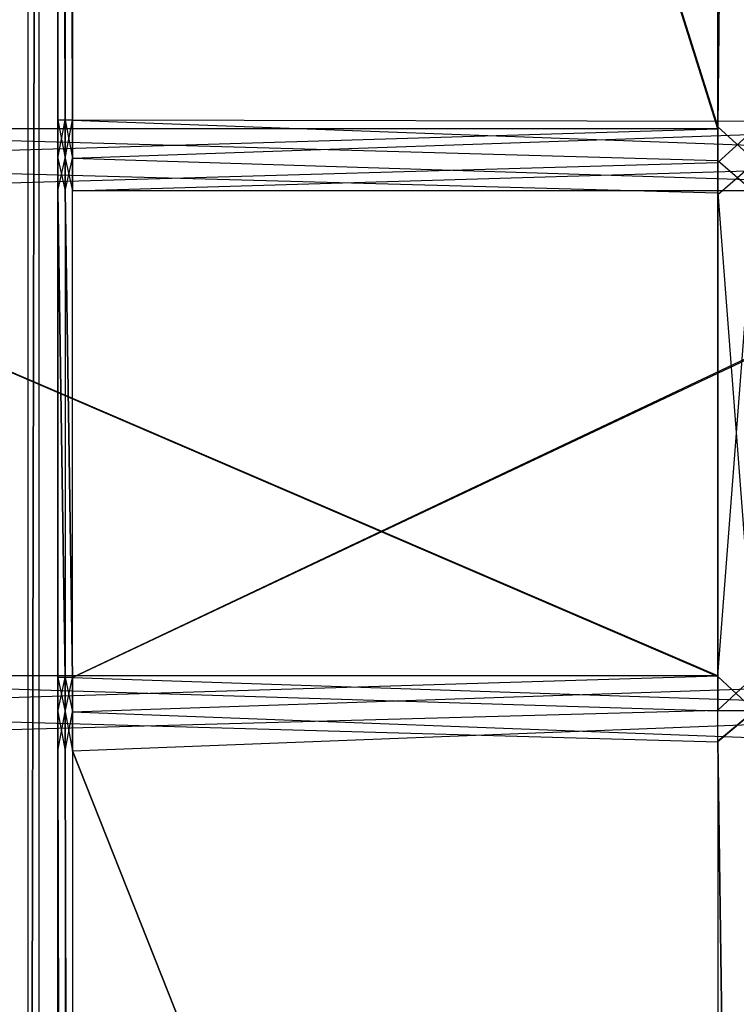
# Model space of a CAD drawing. Extents: x 0 to 0.418, y -0.27 to 0.
# Tile 25 of 97: x 0.024 to 0.049, y -0.169 to -0.135. Entities that reach past the tile are written whole.
import ezdxf

# ---------------------------------------------------------------- set-up
doc = ezdxf.new("R2010")
doc.units = 0
for name, color, linetype in [('L10_KORPUS2_3___REPLACEMTFOREMP', 7, 'CONTINUOUS'), ('L13_KORPUS2_0___REPLACEMTFOREMP', 7, 'CONTINUOUS'), ('L18_KORPUS1_1___REPLACEMTFOREMP', 7, 'CONTINUOUS'), ('L19_KORPUS1_0___REPLACEMTFOREMP', 7, 'CONTINUOUS'), ('L4_GLASB_DEN_0___REPLACEMTFOREM', 7, 'CONTINUOUS'), ('L6_REGALELEMENT_0___REPLACEMTFO', 7, 'CONTINUOUS')]:
    doc.layers.add(name, color=color, linetype=linetype)

msp = doc.modelspace()

# ---------------------------------------------------------------- linework, layer by layer
at = {"layer": 'L10_KORPUS2_3___REPLACEMTFOREMP', "color": 250}
for points, invisible_edges in [([(0.023385, -0.0266, 0.00687), (0.143743, -0.249441, 0.00687), (0.023385, -0.249441, 0.00687), (0.023385, -0.0266, 0.00687)], 13), ([(0.143743, -0.249441, 0.00687), (0.023385, -0.0266, 0.00687), (0.143743, -0.0266, 0.00687), (0.143743, -0.249441, 0.00687)], 14), ([(0.143743, -0.249441, 0.024326), (0.023385, -0.0266, 0.024326), (0.023385, -0.249441, 0.024326), (0.143743, -0.249441, 0.024326)], 13), ([(0.023385, -0.0266, 0.024326), (0.143743, -0.249441, 0.024326), (0.143743, -0.0266, 0.024326), (0.023385, -0.0266, 0.024326)], 14)]:
    msp.add_3dface(points, dxfattribs=dict(at, invisible_edges=invisible_edges))
at = {"layer": 'L13_KORPUS2_0___REPLACEMTFOREMP', "color": 250}
for points, invisible_edges in [([(0.209, -0.249663, 0.588239), (0.00966, -0.018003, 0.588239), (0.00966, -0.249663, 0.588239), (0.209, -0.249663, 0.588239)], 13), ([(0.00966, -0.018003, 0.588239), (0.209, -0.249663, 0.588239), (0.209, -0.018003, 0.588239), (0.00966, -0.018003, 0.588239)], 14), ([(0.00966, -0.018003, 0.572863), (0.209, -0.249663, 0.572863), (0.00966, -0.249663, 0.572863), (0.00966, -0.018003, 0.572863)], 13), ([(0.209, -0.249663, 0.572863), (0.00966, -0.018003, 0.572863), (0.209, -0.018003, 0.572863), (0.209, -0.249663, 0.572863)], 14)]:
    msp.add_3dface(points, dxfattribs=dict(at, invisible_edges=invisible_edges))
at = {"layer": 'L18_KORPUS1_1___REPLACEMTFOREMP', "color": 8}
for points, invisible_edges in [([(0.00091, -0.000749, 0.936), (0.000906, -0.269344, 0.936), (0.209, -0.269344, 0.936), (0.00091, -0.000749, 0.936)], 15), ([(0.000906, -0.269343, 0.928306), (0.00091, -0.00075, 0.928306), (0.209, -0.269343, 0.928306), (0.000906, -0.269343, 0.928306)], 15), ([(0.00091, -0.000749, 0.936), (0.209, -0.269344, 0.936), (0.209, -0.000749, 0.936), (0.00091, -0.000749, 0.936)], 15), ([(0.209, -0.269343, 0.928306), (0.00091, -0.00075, 0.928306), (0.209, -0.00075, 0.928306), (0.209, -0.269343, 0.928306)], 10)]:
    msp.add_3dface(points, dxfattribs=dict(at, invisible_edges=invisible_edges))
at = {"layer": 'L19_KORPUS1_0___REPLACEMTFOREMP', "color": 8}
for points, invisible_edges in [([(0.000906, -0.269344), (0.00091, -0.000749), (0.209, -0.269344), (0.000906, -0.269344)], 15), ([(0.00091, -0.00075, 0.007694), (0.000906, -0.269343, 0.007694), (0.209, -0.269343, 0.007694), (0.00091, -0.00075, 0.007694)], 15), ([(0.209, -0.269344), (0.00091, -0.000749), (0.209, -0.000749), (0.209, -0.269344)], 10), ([(0.00091, -0.00075, 0.007694), (0.209, -0.269343, 0.007694), (0.209, -0.00075, 0.007694), (0.00091, -0.00075, 0.007694)], 15)]:
    msp.add_3dface(points, dxfattribs=dict(at, invisible_edges=invisible_edges))
at = {"layer": 'L4_GLASB_DEN_0___REPLACEMTFOREM', "color": 8}
for points, invisible_edges in [([(0.024288, -0.245261, 0.28287), (0.02466, -0.037659, 0.28287), (0.024288, -0.037659, 0.28287), (0.024288, -0.245261, 0.28287)], 13), ([(0.02466, -0.037659, 0.28287), (0.024288, -0.245261, 0.28287), (0.02466, -0.245261, 0.28287), (0.02466, -0.037659, 0.28287)], 14), ([(0.02466, -0.037659, 0.277838), (0.024288, -0.245261, 0.277838), (0.024288, -0.037659, 0.277838), (0.02466, -0.037659, 0.277838)], 13), ([(0.024288, -0.245261, 0.277838), (0.02466, -0.037659, 0.277838), (0.02466, -0.245261, 0.277838), (0.024288, -0.245261, 0.277838)], 14), ([(0.024288, -0.037659, 0.28287), (0.024288, -0.245261, 0.282724), (0.024288, -0.245261, 0.28287), (0.024288, -0.037659, 0.28287)], 13), ([(0.024288, -0.245261, 0.282724), (0.024288, -0.037659, 0.28287), (0.024288, -0.037659, 0.282724), (0.024288, -0.245261, 0.282724)], 14), ([(0.024288, -0.037659, 0.282724), (0.024288, -0.245261, 0.278067), (0.024288, -0.245261, 0.282724), (0.024288, -0.037659, 0.282724)], 13), ([(0.024288, -0.245261, 0.278067), (0.024288, -0.037659, 0.282724), (0.024288, -0.037659, 0.278067), (0.024288, -0.245261, 0.278067)], 14), ([(0.024288, -0.037659, 0.278067), (0.024288, -0.245261, 0.277838), (0.024288, -0.245261, 0.278067), (0.024288, -0.037659, 0.278067)], 13), ([(0.024288, -0.245261, 0.277838), (0.024288, -0.037659, 0.278067), (0.024288, -0.037659, 0.277838), (0.024288, -0.245261, 0.277838)], 14), ([(0.02466, -0.245261, 0.28287), (0.209, -0.037659, 0.28287), (0.02466, -0.037659, 0.28287), (0.02466, -0.245261, 0.28287)], 13), ([(0.209, -0.037659, 0.28287), (0.02466, -0.245261, 0.28287), (0.209, -0.245261, 0.28287), (0.209, -0.037659, 0.28287)], 14), ([(0.209, -0.037659, 0.277838), (0.02466, -0.245261, 0.277838), (0.02466, -0.037659, 0.277838), (0.209, -0.037659, 0.277838)], 13), ([(0.02466, -0.245261, 0.277838), (0.209, -0.037659, 0.277838), (0.209, -0.245261, 0.277838), (0.02466, -0.245261, 0.277838)], 14)]:
    msp.add_3dface(points, dxfattribs=dict(at, invisible_edges=invisible_edges))
at = {"layer": 'L6_REGALELEMENT_0___REPLACEMTFO', "color": 40}
for points, invisible_edges in [([(0.009553, -0.016133, 0.58825), (0.047932, -0.138817, 0.58825), (0.009553, -0.138817, 0.58825), (0.009553, -0.016133, 0.58825)], 13), ([(0.047932, -0.138817, 0.58825), (0.009553, -0.016133, 0.58825), (0.047932, -0.016133, 0.58825), (0.047932, -0.138817, 0.58825)], 14), ([(0.047932, -0.138748, 0.928212), (0.009553, -0.016133, 0.928212), (0.009553, -0.138817, 0.928212), (0.047932, -0.138748, 0.928212)], 13), ([(0.009553, -0.016133, 0.928212), (0.047932, -0.138748, 0.928212), (0.047932, -0.016133, 0.928212), (0.009553, -0.016133, 0.928212)], 14), ([(0.047932, -0.138748, 0.928212), (0.049209, -0.016133, 0.928212), (0.047932, -0.016133, 0.928212), (0.047932, -0.138748, 0.928212)], 13), ([(0.049209, -0.016133, 0.928212), (0.047932, -0.138748, 0.928212), (0.049209, -0.138745, 0.928212), (0.049209, -0.016133, 0.928212)], 14), ([(0.049209, -0.016133, 0.58825), (0.047932, -0.138817, 0.58825), (0.047932, -0.016133, 0.58825), (0.049209, -0.016133, 0.58825)], 13), ([(0.047932, -0.138817, 0.58825), (0.049209, -0.016133, 0.58825), (0.049209, -0.138817, 0.58825), (0.047932, -0.138817, 0.58825)], 14), ([(0.025301, -0.038526, 0.911455), (0.025552, -0.138525, 0.911455), (0.025301, -0.138525, 0.911455), (0.025301, -0.038526, 0.911455)], 13), ([(0.025552, -0.138525, 0.911455), (0.025301, -0.038526, 0.911455), (0.025552, -0.038526, 0.911455), (0.025552, -0.138525, 0.911455)], 14), ([(0.025301, -0.038526, 0.603384), (0.025301, -0.138525, 0.603707), (0.025301, -0.138525, 0.603384), (0.025301, -0.038526, 0.603384)], 13), ([(0.025301, -0.138525, 0.603707), (0.025301, -0.038526, 0.603384), (0.025301, -0.038526, 0.603707), (0.025301, -0.138525, 0.603707)], 14), ([(0.025552, -0.138525, 0.603384), (0.025301, -0.038526, 0.603384), (0.025301, -0.138525, 0.603384), (0.025552, -0.138525, 0.603384)], 13), ([(0.025301, -0.038526, 0.603384), (0.025552, -0.138525, 0.603384), (0.025552, -0.038526, 0.603384), (0.025301, -0.038526, 0.603384)], 14), ([(0.025301, -0.038526, 0.911241), (0.025301, -0.138525, 0.911455), (0.025301, -0.138525, 0.911241), (0.025301, -0.038526, 0.911241)], 13), ([(0.025301, -0.138525, 0.911455), (0.025301, -0.038526, 0.911241), (0.025301, -0.038526, 0.911455), (0.025301, -0.138525, 0.911455)], 14), ([(0.025301, -0.038526, 0.603707), (0.025301, -0.138525, 0.911241), (0.025301, -0.138525, 0.603707), (0.025301, -0.038526, 0.603707)], 13), ([(0.025301, -0.138525, 0.911241), (0.025301, -0.038526, 0.603707), (0.025301, -0.038526, 0.911241), (0.025301, -0.138525, 0.911241)], 14), ([(0.025552, -0.038526, 0.911455), (0.025809, -0.138525, 0.911455), (0.025552, -0.138525, 0.911455), (0.025552, -0.038526, 0.911455)], 13), ([(0.025809, -0.138525, 0.911455), (0.025552, -0.038526, 0.911455), (0.025809, -0.038526, 0.911455), (0.025809, -0.138525, 0.911455)], 14), ([(0.025809, -0.138525, 0.603384), (0.025552, -0.038526, 0.603384), (0.025552, -0.138525, 0.603384), (0.025809, -0.138525, 0.603384)], 13), ([(0.025552, -0.038526, 0.603384), (0.025809, -0.138525, 0.603384), (0.025809, -0.038526, 0.603384), (0.025552, -0.038526, 0.603384)], 14), ([(0.061059, -0.138525, 0.603384), (0.025809, -0.038526, 0.603384), (0.025809, -0.138525, 0.603384), (0.061059, -0.138525, 0.603384)], 13), ([(0.025809, -0.038526, 0.603384), (0.061059, -0.138525, 0.603384), (0.061059, -0.038526, 0.603384), (0.025809, -0.038526, 0.603384)], 14), ([(0.025809, -0.038526, 0.911455), (0.061059, -0.138594, 0.911455), (0.025809, -0.138525, 0.911455), (0.025809, -0.038526, 0.911455)], 13), ([(0.061059, -0.138594, 0.911455), (0.025809, -0.038526, 0.911455), (0.061059, -0.038526, 0.911455), (0.061059, -0.138594, 0.911455)], 14), ([(0.009553, -0.138817, 0.928212), (0.047932, -0.139906, 0.928212), (0.047932, -0.138748, 0.928212), (0.009553, -0.138817, 0.928212)], 14), ([(0.025301, -0.138525, 0.603707), (0.025301, -0.139831, 0.911241), (0.025301, -0.139831, 0.603707), (0.025301, -0.138525, 0.603707)], 13), ([(0.025301, -0.139831, 0.911241), (0.025301, -0.138525, 0.603707), (0.025301, -0.138525, 0.911241), (0.025301, -0.139831, 0.911241)], 14), ([(0.025301, -0.138525, 0.911241), (0.025301, -0.139831, 0.911455), (0.025301, -0.139831, 0.911241), (0.025301, -0.138525, 0.911241)], 13), ([(0.025301, -0.139831, 0.911455), (0.025301, -0.138525, 0.911241), (0.025301, -0.138525, 0.911455), (0.025301, -0.139831, 0.911455)], 14), ([(0.025552, -0.139831, 0.603384), (0.025301, -0.138525, 0.603384), (0.025301, -0.139831, 0.603384), (0.025552, -0.139831, 0.603384)], 13), ([(0.025301, -0.138525, 0.603384), (0.025552, -0.139831, 0.603384), (0.025552, -0.138525, 0.603384), (0.025301, -0.138525, 0.603384)], 14), ([(0.025301, -0.138525, 0.603384), (0.025301, -0.139831, 0.603707), (0.025301, -0.139831, 0.603384), (0.025301, -0.138525, 0.603384)], 13), ([(0.025301, -0.139831, 0.603707), (0.025301, -0.138525, 0.603384), (0.025301, -0.138525, 0.603707), (0.025301, -0.139831, 0.603707)], 14), ([(0.025552, -0.138525, 0.911455), (0.025301, -0.139831, 0.911455), (0.025301, -0.138525, 0.911455), (0.025552, -0.138525, 0.911455)], 13), ([(0.025301, -0.139831, 0.911455), (0.025552, -0.138525, 0.911455), (0.025552, -0.139831, 0.911455), (0.025301, -0.139831, 0.911455)], 14), ([(0.025809, -0.139831, 0.603384), (0.025552, -0.138525, 0.603384), (0.025552, -0.139831, 0.603384), (0.025809, -0.139831, 0.603384)], 13), ([(0.025552, -0.138525, 0.603384), (0.025809, -0.139831, 0.603384), (0.025809, -0.138525, 0.603384), (0.025552, -0.138525, 0.603384)], 14), ([(0.025809, -0.138525, 0.911455), (0.025552, -0.139831, 0.911455), (0.025552, -0.138525, 0.911455), (0.025809, -0.138525, 0.911455)], 13), ([(0.025552, -0.139831, 0.911455), (0.025809, -0.138525, 0.911455), (0.025809, -0.139831, 0.911455), (0.025552, -0.139831, 0.911455)], 14), ([(0.061059, -0.138594, 0.911455), (0.025809, -0.139831, 0.911455), (0.025809, -0.138525, 0.911455), (0.061059, -0.138594, 0.911455)], 13), ([(0.061059, -0.139831, 0.603384), (0.025809, -0.138525, 0.603384), (0.025809, -0.139831, 0.603384), (0.061059, -0.139831, 0.603384)], 13), ([(0.025809, -0.138525, 0.603384), (0.061059, -0.139831, 0.603384), (0.061059, -0.138525, 0.603384), (0.025809, -0.138525, 0.603384)], 14), ([(0.025809, -0.139831, 0.911455), (0.061059, -0.138594, 0.911455), (0.061059, -0.139901, 0.911455), (0.025809, -0.139831, 0.911455)], 14), ([(0.047932, -0.138748, 0.928212), (0.049209, -0.139903, 0.928212), (0.049209, -0.138745, 0.928212), (0.047932, -0.138748, 0.928212)], 14), ([(0.049209, -0.139903, 0.928212), (0.047932, -0.138748, 0.928212), (0.047932, -0.139906, 0.928212), (0.049209, -0.139903, 0.928212)], 13), ([(0.047932, -0.138817, 0.58825), (0.009553, -0.139976, 0.58825), (0.009553, -0.138817, 0.58825), (0.047932, -0.138817, 0.58825)], 13), ([(0.009553, -0.139976, 0.58825), (0.047932, -0.138817, 0.58825), (0.047932, -0.139976, 0.58825), (0.009553, -0.139976, 0.58825)], 14), ([(0.047932, -0.139906, 0.928212), (0.009553, -0.138817, 0.928212), (0.009553, -0.139976, 0.928212), (0.047932, -0.139906, 0.928212)], 13), ([(0.049209, -0.138817, 0.58825), (0.047932, -0.139976, 0.58825), (0.047932, -0.138817, 0.58825), (0.049209, -0.138817, 0.58825)], 13), ([(0.047932, -0.139976, 0.58825), (0.049209, -0.138817, 0.58825), (0.049209, -0.139976, 0.58825), (0.047932, -0.139976, 0.58825)], 14), ([(0.009553, -0.139976, 0.928212), (0.047932, -0.141011, 0.928212), (0.047932, -0.139906, 0.928212), (0.009553, -0.139976, 0.928212)], 14), ([(0.047932, -0.139976, 0.58825), (0.009553, -0.141075, 0.58825), (0.009553, -0.139976, 0.58825), (0.047932, -0.139976, 0.58825)], 13), ([(0.009553, -0.141075, 0.58825), (0.047932, -0.139976, 0.58825), (0.047932, -0.141075, 0.58825), (0.009553, -0.141075, 0.58825)], 14), ([(0.047932, -0.141011, 0.928212), (0.009553, -0.139976, 0.928212), (0.009553, -0.141075, 0.928212), (0.047932, -0.141011, 0.928212)], 13), ([(0.025301, -0.139831, 0.603707), (0.025301, -0.140943, 0.911241), (0.025301, -0.140943, 0.603707), (0.025301, -0.139831, 0.603707)], 13), ([(0.025301, -0.140943, 0.911241), (0.025301, -0.139831, 0.603707), (0.025301, -0.139831, 0.911241), (0.025301, -0.140943, 0.911241)], 14), ([(0.025301, -0.139831, 0.911241), (0.025301, -0.140943, 0.911455), (0.025301, -0.140943, 0.911241), (0.025301, -0.139831, 0.911241)], 13), ([(0.025301, -0.140943, 0.911455), (0.025301, -0.139831, 0.911241), (0.025301, -0.139831, 0.911455), (0.025301, -0.140943, 0.911455)], 14), ([(0.025552, -0.140943, 0.603384), (0.025301, -0.139831, 0.603384), (0.025301, -0.140943, 0.603384), (0.025552, -0.140943, 0.603384)], 13), ([(0.025301, -0.139831, 0.603384), (0.025552, -0.140943, 0.603384), (0.025552, -0.139831, 0.603384), (0.025301, -0.139831, 0.603384)], 14), ([(0.025301, -0.139831, 0.603384), (0.025301, -0.140943, 0.603707), (0.025301, -0.140943, 0.603384), (0.025301, -0.139831, 0.603384)], 13), ([(0.025301, -0.140943, 0.603707), (0.025301, -0.139831, 0.603384), (0.025301, -0.139831, 0.603707), (0.025301, -0.140943, 0.603707)], 14), ([(0.025552, -0.139831, 0.911455), (0.025301, -0.140943, 0.911455), (0.025301, -0.139831, 0.911455), (0.025552, -0.139831, 0.911455)], 13), ([(0.025301, -0.140943, 0.911455), (0.025552, -0.139831, 0.911455), (0.025552, -0.140943, 0.911455), (0.025301, -0.140943, 0.911455)], 14), ([(0.025809, -0.140943, 0.603384), (0.025552, -0.139831, 0.603384), (0.025552, -0.140943, 0.603384), (0.025809, -0.140943, 0.603384)], 13), ([(0.025552, -0.139831, 0.603384), (0.025809, -0.140943, 0.603384), (0.025809, -0.139831, 0.603384), (0.025552, -0.139831, 0.603384)], 14), ([(0.025809, -0.139831, 0.911455), (0.025552, -0.140943, 0.911455), (0.025552, -0.139831, 0.911455), (0.025809, -0.139831, 0.911455)], 13), ([(0.025552, -0.140943, 0.911455), (0.025809, -0.139831, 0.911455), (0.025809, -0.140943, 0.911455), (0.025552, -0.140943, 0.911455)], 14), ([(0.061059, -0.140943, 0.603384), (0.025809, -0.139831, 0.603384), (0.025809, -0.140943, 0.603384), (0.061059, -0.140943, 0.603384)], 13), ([(0.025809, -0.139831, 0.603384), (0.061059, -0.140943, 0.603384), (0.061059, -0.139831, 0.603384), (0.025809, -0.139831, 0.603384)], 14), ([(0.061059, -0.139901, 0.911455), (0.025809, -0.140943, 0.911455), (0.025809, -0.139831, 0.911455), (0.061059, -0.139901, 0.911455)], 13), ([(0.025809, -0.140943, 0.911455), (0.061059, -0.139901, 0.911455), (0.061059, -0.141007, 0.911455), (0.025809, -0.140943, 0.911455)], 14), ([(0.047932, -0.139906, 0.928212), (0.049209, -0.141009, 0.928212), (0.049209, -0.139903, 0.928212), (0.047932, -0.139906, 0.928212)], 14), ([(0.049209, -0.141009, 0.928212), (0.047932, -0.139906, 0.928212), (0.047932, -0.141011, 0.928212), (0.049209, -0.141009, 0.928212)], 13), ([(0.049209, -0.139976, 0.58825), (0.047932, -0.141075, 0.58825), (0.047932, -0.139976, 0.58825), (0.049209, -0.139976, 0.58825)], 13), ([(0.047932, -0.141075, 0.58825), (0.049209, -0.139976, 0.58825), (0.049209, -0.141075, 0.58825), (0.047932, -0.141075, 0.58825)], 14), ([(0.009553, -0.141075, 0.928212), (0.047932, -0.157609, 0.928212), (0.047932, -0.141011, 0.928212), (0.009553, -0.141075, 0.928212)], 14), ([(0.009553, -0.141075, 0.58825), (0.047932, -0.157586, 0.58825), (0.009553, -0.157586, 0.58825), (0.009553, -0.141075, 0.58825)], 13), ([(0.047932, -0.157586, 0.58825), (0.009553, -0.141075, 0.58825), (0.047932, -0.141075, 0.58825), (0.047932, -0.157586, 0.58825)], 14), ([(0.047932, -0.157609, 0.928212), (0.009553, -0.141075, 0.928212), (0.009553, -0.157586, 0.928212), (0.047932, -0.157609, 0.928212)], 13), ([(0.025301, -0.140943, 0.911455), (0.025552, -0.157633, 0.911455), (0.025301, -0.157633, 0.911455), (0.025301, -0.140943, 0.911455)], 13), ([(0.025552, -0.157633, 0.911455), (0.025301, -0.140943, 0.911455), (0.025552, -0.140943, 0.911455), (0.025552, -0.157633, 0.911455)], 14), ([(0.025301, -0.140943, 0.603384), (0.025301, -0.157633, 0.603707), (0.025301, -0.157633, 0.603384), (0.025301, -0.140943, 0.603384)], 13), ([(0.025301, -0.157633, 0.603707), (0.025301, -0.140943, 0.603384), (0.025301, -0.140943, 0.603707), (0.025301, -0.157633, 0.603707)], 14), ([(0.025552, -0.157633, 0.603384), (0.025301, -0.140943, 0.603384), (0.025301, -0.157633, 0.603384), (0.025552, -0.157633, 0.603384)], 13), ([(0.025301, -0.140943, 0.603384), (0.025552, -0.157633, 0.603384), (0.025552, -0.140943, 0.603384), (0.025301, -0.140943, 0.603384)], 14), ([(0.025301, -0.140943, 0.911241), (0.025301, -0.157633, 0.911455), (0.025301, -0.157633, 0.911241), (0.025301, -0.140943, 0.911241)], 13), ([(0.025301, -0.157633, 0.911455), (0.025301, -0.140943, 0.911241), (0.025301, -0.140943, 0.911455), (0.025301, -0.157633, 0.911455)], 14), ([(0.025301, -0.140943, 0.603707), (0.025301, -0.157633, 0.911241), (0.025301, -0.157633, 0.603707), (0.025301, -0.140943, 0.603707)], 13), ([(0.025301, -0.157633, 0.911241), (0.025301, -0.140943, 0.603707), (0.025301, -0.140943, 0.911241), (0.025301, -0.157633, 0.911241)], 14), ([(0.025552, -0.140943, 0.911455), (0.025809, -0.157633, 0.911455), (0.025552, -0.157633, 0.911455), (0.025552, -0.140943, 0.911455)], 13), ([(0.025809, -0.157633, 0.911455), (0.025552, -0.140943, 0.911455), (0.025809, -0.140943, 0.911455), (0.025809, -0.157633, 0.911455)], 14), ([(0.025809, -0.157633, 0.603384), (0.025552, -0.140943, 0.603384), (0.025552, -0.157633, 0.603384), (0.025809, -0.157633, 0.603384)], 13), ([(0.025552, -0.140943, 0.603384), (0.025809, -0.157633, 0.603384), (0.025809, -0.140943, 0.603384), (0.025552, -0.140943, 0.603384)], 14), ([(0.025809, -0.157633, 0.603384), (0.061059, -0.140943, 0.603384), (0.025809, -0.140943, 0.603384), (0.025809, -0.157633, 0.603384)], 13), ([(0.061059, -0.140943, 0.603384), (0.025809, -0.157633, 0.603384), (0.061059, -0.157633, 0.603384), (0.061059, -0.140943, 0.603384)], 14), ([(0.061059, -0.141007, 0.911455), (0.025809, -0.157633, 0.911455), (0.025809, -0.140943, 0.911455), (0.061059, -0.141007, 0.911455)], 13), ([(0.025809, -0.157633, 0.911455), (0.061059, -0.141007, 0.911455), (0.061059, -0.15761, 0.911455), (0.025809, -0.157633, 0.911455)], 14), ([(0.047932, -0.141011, 0.928212), (0.049209, -0.157609, 0.928212), (0.049209, -0.141009, 0.928212), (0.047932, -0.141011, 0.928212)], 14), ([(0.049209, -0.157609, 0.928212), (0.047932, -0.141011, 0.928212), (0.047932, -0.157609, 0.928212), (0.049209, -0.157609, 0.928212)], 13), ([(0.049209, -0.141075, 0.58825), (0.047932, -0.157586, 0.58825), (0.047932, -0.141075, 0.58825), (0.049209, -0.141075, 0.58825)], 13), ([(0.047932, -0.157586, 0.58825), (0.049209, -0.141075, 0.58825), (0.049209, -0.157586, 0.58825), (0.047932, -0.157586, 0.58825)], 14), ([(0.047932, -0.157586, 0.58825), (0.009553, -0.158756, 0.58825), (0.009553, -0.157586, 0.58825), (0.047932, -0.157586, 0.58825)], 13), ([(0.009553, -0.158756, 0.58825), (0.047932, -0.157586, 0.58825), (0.047932, -0.158756, 0.58825), (0.009553, -0.158756, 0.58825)], 14), ([(0.047932, -0.158785, 0.928212), (0.009553, -0.157586, 0.928212), (0.009553, -0.158756, 0.928212), (0.047932, -0.158785, 0.928212)], 13), ([(0.009553, -0.157586, 0.928212), (0.047932, -0.158785, 0.928212), (0.047932, -0.157609, 0.928212), (0.009553, -0.157586, 0.928212)], 14), ([(0.025552, -0.157633, 0.911455), (0.025301, -0.158815, 0.911455), (0.025301, -0.157633, 0.911455), (0.025552, -0.157633, 0.911455)], 13), ([(0.025301, -0.158815, 0.911455), (0.025552, -0.157633, 0.911455), (0.025552, -0.158815, 0.911455), (0.025301, -0.158815, 0.911455)], 14), ([(0.025301, -0.157633, 0.603384), (0.025301, -0.158815, 0.603707), (0.025301, -0.158815, 0.603384), (0.025301, -0.157633, 0.603384)], 13), ([(0.025301, -0.158815, 0.603707), (0.025301, -0.157633, 0.603384), (0.025301, -0.157633, 0.603707), (0.025301, -0.158815, 0.603707)], 14), ([(0.025552, -0.158815, 0.603384), (0.025301, -0.157633, 0.603384), (0.025301, -0.158815, 0.603384), (0.025552, -0.158815, 0.603384)], 13), ([(0.025301, -0.157633, 0.603384), (0.025552, -0.158815, 0.603384), (0.025552, -0.157633, 0.603384), (0.025301, -0.157633, 0.603384)], 14), ([(0.025301, -0.157633, 0.911241), (0.025301, -0.158815, 0.911455), (0.025301, -0.158815, 0.911241), (0.025301, -0.157633, 0.911241)], 13), ([(0.025301, -0.158815, 0.911455), (0.025301, -0.157633, 0.911241), (0.025301, -0.157633, 0.911455), (0.025301, -0.158815, 0.911455)], 14), ([(0.025301, -0.157633, 0.603707), (0.025301, -0.158815, 0.911241), (0.025301, -0.158815, 0.603707), (0.025301, -0.157633, 0.603707)], 13), ([(0.025301, -0.158815, 0.911241), (0.025301, -0.157633, 0.603707), (0.025301, -0.157633, 0.911241), (0.025301, -0.158815, 0.911241)], 14), ([(0.025809, -0.157633, 0.911455), (0.025552, -0.158815, 0.911455), (0.025552, -0.157633, 0.911455), (0.025809, -0.157633, 0.911455)], 13), ([(0.025552, -0.158815, 0.911455), (0.025809, -0.157633, 0.911455), (0.025809, -0.158815, 0.911455), (0.025552, -0.158815, 0.911455)], 14), ([(0.025809, -0.158815, 0.603384), (0.025552, -0.157633, 0.603384), (0.025552, -0.158815, 0.603384), (0.025809, -0.158815, 0.603384)], 13), ([(0.025552, -0.157633, 0.603384), (0.025809, -0.158815, 0.603384), (0.025809, -0.157633, 0.603384), (0.025552, -0.157633, 0.603384)], 14), ([(0.061059, -0.15761, 0.911455), (0.025809, -0.158815, 0.911455), (0.025809, -0.157633, 0.911455), (0.061059, -0.15761, 0.911455)], 13), ([(0.025809, -0.158815, 0.911455), (0.061059, -0.15761, 0.911455), (0.061059, -0.158786, 0.911455), (0.025809, -0.158815, 0.911455)], 14), ([(0.061059, -0.158815, 0.603384), (0.025809, -0.157633, 0.603384), (0.025809, -0.158815, 0.603384), (0.061059, -0.158815, 0.603384)], 13), ([(0.025809, -0.157633, 0.603384), (0.061059, -0.158815, 0.603384), (0.061059, -0.157633, 0.603384), (0.025809, -0.157633, 0.603384)], 14), ([(0.049209, -0.157586, 0.58825), (0.047932, -0.158756, 0.58825), (0.047932, -0.157586, 0.58825), (0.049209, -0.157586, 0.58825)], 13), ([(0.047932, -0.158756, 0.58825), (0.049209, -0.157586, 0.58825), (0.049209, -0.158756, 0.58825), (0.047932, -0.158756, 0.58825)], 14), ([(0.049209, -0.158786, 0.928212), (0.047932, -0.157609, 0.928212), (0.047932, -0.158785, 0.928212), (0.049209, -0.158786, 0.928212)], 13), ([(0.047932, -0.157609, 0.928212), (0.049209, -0.158786, 0.928212), (0.049209, -0.157609, 0.928212), (0.047932, -0.157609, 0.928212)], 14), ([(0.047932, -0.158756, 0.58825), (0.009553, -0.159814, 0.58825), (0.009553, -0.158756, 0.58825), (0.047932, -0.158756, 0.58825)], 13), ([(0.009553, -0.159814, 0.58825), (0.047932, -0.158756, 0.58825), (0.047932, -0.159814, 0.58825), (0.009553, -0.159814, 0.58825)], 14), ([(0.047932, -0.159843, 0.928212), (0.009553, -0.158756, 0.928212), (0.009553, -0.159814, 0.928212), (0.047932, -0.159843, 0.928212)], 13), ([(0.009553, -0.158756, 0.928212), (0.047932, -0.159843, 0.928212), (0.047932, -0.158785, 0.928212), (0.009553, -0.158756, 0.928212)], 14), ([(0.025301, -0.158815, 0.603707), (0.025301, -0.160151, 0.911241), (0.025301, -0.160151, 0.603707), (0.025301, -0.158815, 0.603707)], 13), ([(0.025301, -0.160151, 0.911241), (0.025301, -0.158815, 0.603707), (0.025301, -0.158815, 0.911241), (0.025301, -0.160151, 0.911241)], 14), ([(0.025301, -0.158815, 0.911241), (0.025301, -0.160151, 0.911455), (0.025301, -0.160151, 0.911241), (0.025301, -0.158815, 0.911241)], 13), ([(0.025301, -0.160151, 0.911455), (0.025301, -0.158815, 0.911241), (0.025301, -0.158815, 0.911455), (0.025301, -0.160151, 0.911455)], 14), ([(0.025552, -0.160151, 0.603384), (0.025301, -0.158815, 0.603384), (0.025301, -0.160151, 0.603384), (0.025552, -0.160151, 0.603384)], 13), ([(0.025301, -0.158815, 0.603384), (0.025552, -0.160151, 0.603384), (0.025552, -0.158815, 0.603384), (0.025301, -0.158815, 0.603384)], 14), ([(0.025301, -0.158815, 0.603384), (0.025301, -0.160151, 0.603707), (0.025301, -0.160151, 0.603384), (0.025301, -0.158815, 0.603384)], 13), ([(0.025301, -0.160151, 0.603707), (0.025301, -0.158815, 0.603384), (0.025301, -0.158815, 0.603707), (0.025301, -0.160151, 0.603707)], 14), ([(0.025552, -0.158815, 0.911455), (0.025301, -0.160151, 0.911455), (0.025301, -0.158815, 0.911455), (0.025552, -0.158815, 0.911455)], 13), ([(0.025301, -0.160151, 0.911455), (0.025552, -0.158815, 0.911455), (0.025552, -0.160151, 0.911455), (0.025301, -0.160151, 0.911455)], 14), ([(0.025809, -0.160151, 0.603384), (0.025552, -0.158815, 0.603384), (0.025552, -0.160151, 0.603384), (0.025809, -0.160151, 0.603384)], 13), ([(0.025552, -0.158815, 0.603384), (0.025809, -0.160151, 0.603384), (0.025809, -0.158815, 0.603384), (0.025552, -0.158815, 0.603384)], 14), ([(0.025809, -0.158815, 0.911455), (0.025552, -0.160151, 0.911455), (0.025552, -0.158815, 0.911455), (0.025809, -0.158815, 0.911455)], 13), ([(0.025552, -0.160151, 0.911455), (0.025809, -0.158815, 0.911455), (0.025809, -0.160151, 0.911455), (0.025552, -0.160151, 0.911455)], 14), ([(0.061059, -0.158786, 0.911455), (0.025809, -0.160151, 0.911455), (0.025809, -0.158815, 0.911455), (0.061059, -0.158786, 0.911455)], 13), ([(0.025809, -0.160151, 0.911455), (0.061059, -0.158786, 0.911455), (0.061059, -0.160123, 0.911455), (0.025809, -0.160151, 0.911455)], 14), ([(0.061059, -0.160151, 0.603384), (0.025809, -0.158815, 0.603384), (0.025809, -0.160151, 0.603384), (0.061059, -0.160151, 0.603384)], 13), ([(0.025809, -0.158815, 0.603384), (0.061059, -0.160151, 0.603384), (0.061059, -0.158815, 0.603384), (0.025809, -0.158815, 0.603384)], 14), ([(0.049209, -0.158756, 0.58825), (0.047932, -0.159814, 0.58825), (0.047932, -0.158756, 0.58825), (0.049209, -0.158756, 0.58825)], 13), ([(0.047932, -0.159814, 0.58825), (0.049209, -0.158756, 0.58825), (0.049209, -0.159814, 0.58825), (0.047932, -0.159814, 0.58825)], 14), ([(0.047932, -0.159843, 0.928212), (0.049209, -0.158786, 0.928212), (0.047932, -0.158785, 0.928212), (0.047932, -0.159843, 0.928212)], 13), ([(0.049209, -0.158786, 0.928212), (0.047932, -0.159843, 0.928212), (0.049209, -0.159844, 0.928212), (0.049209, -0.158786, 0.928212)], 14), ([(0.009553, -0.159814, 0.58825), (0.047932, -0.247652, 0.58825), (0.009553, -0.247652, 0.58825), (0.009553, -0.159814, 0.58825)], 13), ([(0.047932, -0.247652, 0.58825), (0.009553, -0.159814, 0.58825), (0.047932, -0.159814, 0.58825), (0.047932, -0.247652, 0.58825)], 14), ([(0.047932, -0.247652, 0.928212), (0.009553, -0.159814, 0.928212), (0.009553, -0.247652, 0.928212), (0.047932, -0.247652, 0.928212)], 13), ([(0.009553, -0.159814, 0.928212), (0.047932, -0.247652, 0.928212), (0.047932, -0.159843, 0.928212), (0.009553, -0.159814, 0.928212)], 14), ([(0.047932, -0.159814, 0.58825), (0.049209, -0.247652, 0.58825), (0.047932, -0.247652, 0.58825), (0.047932, -0.159814, 0.58825)], 13), ([(0.049209, -0.247652, 0.58825), (0.047932, -0.159814, 0.58825), (0.049209, -0.159814, 0.58825), (0.049209, -0.247652, 0.58825)], 14), ([(0.049209, -0.247652, 0.928212), (0.047932, -0.159843, 0.928212), (0.047932, -0.247652, 0.928212), (0.049209, -0.247652, 0.928212)], 13), ([(0.047932, -0.159843, 0.928212), (0.049209, -0.247652, 0.928212), (0.049209, -0.159844, 0.928212), (0.047932, -0.159843, 0.928212)], 14), ([(0.025301, -0.160151, 0.911455), (0.025552, -0.249081, 0.911455), (0.025301, -0.249081, 0.911455), (0.025301, -0.160151, 0.911455)], 13), ([(0.025552, -0.249081, 0.911455), (0.025301, -0.160151, 0.911455), (0.025552, -0.160151, 0.911455), (0.025552, -0.249081, 0.911455)], 14), ([(0.025301, -0.160151, 0.603384), (0.025301, -0.249081, 0.603707), (0.025301, -0.249081, 0.603384), (0.025301, -0.160151, 0.603384)], 13), ([(0.025301, -0.249081, 0.603707), (0.025301, -0.160151, 0.603384), (0.025301, -0.160151, 0.603707), (0.025301, -0.249081, 0.603707)], 14), ([(0.025552, -0.249081, 0.603384), (0.025301, -0.160151, 0.603384), (0.025301, -0.249081, 0.603384), (0.025552, -0.249081, 0.603384)], 13), ([(0.025301, -0.160151, 0.603384), (0.025552, -0.249081, 0.603384), (0.025552, -0.160151, 0.603384), (0.025301, -0.160151, 0.603384)], 14), ([(0.025301, -0.160151, 0.911241), (0.025301, -0.249081, 0.911455), (0.025301, -0.249081, 0.911241), (0.025301, -0.160151, 0.911241)], 13), ([(0.025301, -0.249081, 0.911455), (0.025301, -0.160151, 0.911241), (0.025301, -0.160151, 0.911455), (0.025301, -0.249081, 0.911455)], 14), ([(0.025301, -0.160151, 0.603707), (0.025301, -0.249081, 0.911241), (0.025301, -0.249081, 0.603707), (0.025301, -0.160151, 0.603707)], 13), ([(0.025301, -0.249081, 0.911241), (0.025301, -0.160151, 0.603707), (0.025301, -0.160151, 0.911241), (0.025301, -0.249081, 0.911241)], 14), ([(0.025552, -0.160151, 0.911455), (0.025809, -0.249081, 0.911455), (0.025552, -0.249081, 0.911455), (0.025552, -0.160151, 0.911455)], 13), ([(0.025809, -0.249081, 0.911455), (0.025552, -0.160151, 0.911455), (0.025809, -0.160151, 0.911455), (0.025809, -0.249081, 0.911455)], 14), ([(0.025809, -0.249081, 0.603384), (0.025552, -0.160151, 0.603384), (0.025552, -0.249081, 0.603384), (0.025809, -0.249081, 0.603384)], 13), ([(0.025552, -0.160151, 0.603384), (0.025809, -0.249081, 0.603384), (0.025809, -0.160151, 0.603384), (0.025552, -0.160151, 0.603384)], 14), ([(0.061059, -0.249081, 0.911455), (0.025809, -0.160151, 0.911455), (0.061059, -0.160123, 0.911455), (0.061059, -0.249081, 0.911455)], 14), ([(0.025809, -0.160151, 0.911455), (0.061059, -0.249081, 0.911455), (0.025809, -0.249081, 0.911455), (0.025809, -0.160151, 0.911455)], 13), ([(0.061059, -0.249081, 0.603384), (0.025809, -0.160151, 0.603384), (0.025809, -0.249081, 0.603384), (0.061059, -0.249081, 0.603384)], 13), ([(0.025809, -0.160151, 0.603384), (0.061059, -0.249081, 0.603384), (0.061059, -0.160151, 0.603384), (0.025809, -0.160151, 0.603384)], 14)]:
    msp.add_3dface(points, dxfattribs=dict(at, invisible_edges=invisible_edges))

doc.saveas('drawing.dxf')
